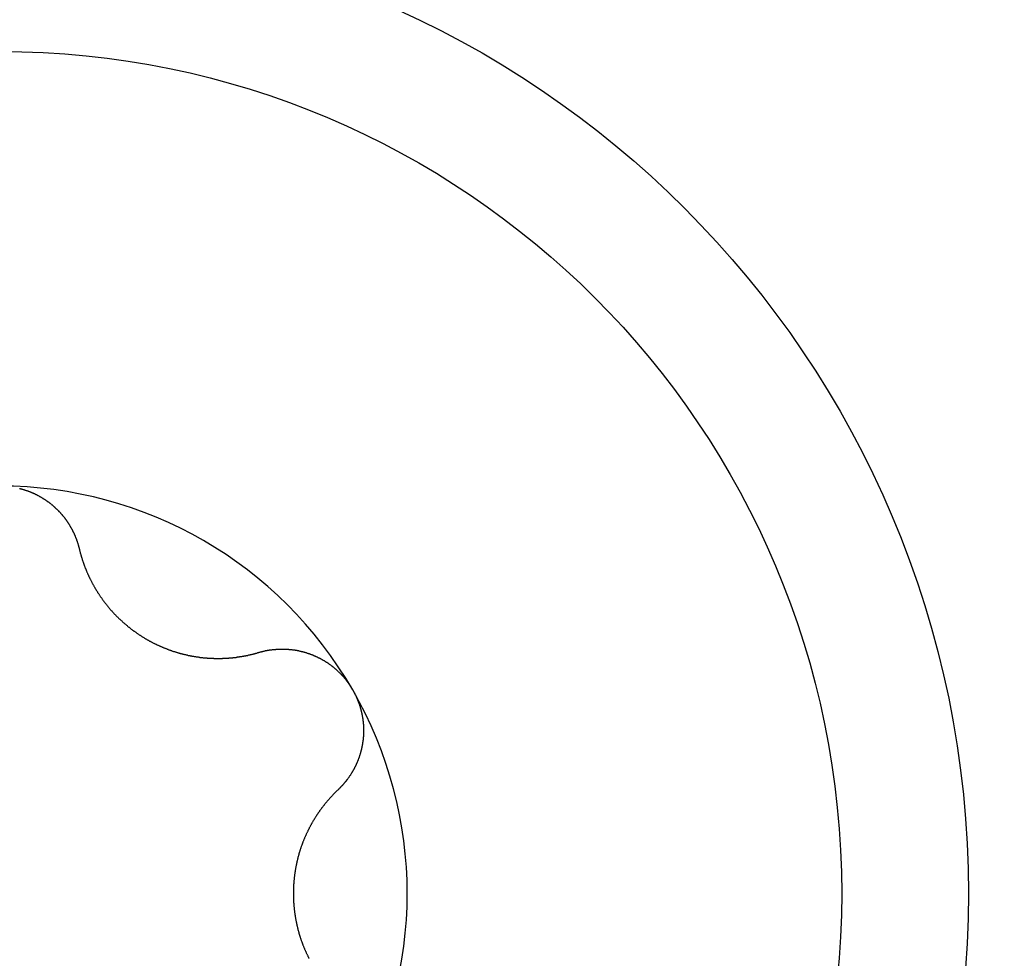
# Model space of a CAD drawing. Extents: x 1107 to 4046, y 937 to 3355.
# Tile 116 of 256: x 2277.59 to 2283.03, y 1101.32 to 1106.5. Entities that reach past the tile are written whole.
import ezdxf

# ---------------------------------------------------------------- set-up
doc = ezdxf.new("R2010")
doc.units = 0
doc.layers.add('KF_VIDA_L___C_TOP', color=7, linetype='CONTINUOUS')

# ---------------------------------------------------------------- blocks, each defined once
blk = doc.blocks.new('KF_VIDA_L___C_TOP')
at = {"layer": 'KF_VIDA_L___C_TOP'}
for points in [[(90.6087, -312.763, 0), (90.6111, -312.764, 0), (90.6135, -312.765, 0), (90.6158, -312.765, 0), (90.6182, -312.766, 0), (90.6206, -312.767, 0), (90.623, -312.767, 0), (90.6253, -312.768, 0), (90.6277, -312.769, 0), (90.6301, -312.769, 0), (90.6324, -312.77, 0), (90.6348, -312.771, 0), (90.6371, -312.772, 0), (90.6395, -312.772, 0), (90.6418, -312.773, 0), (90.6442, -312.774, 0), (90.6465, -312.775, 0), (90.6488, -312.775, 0), (90.6512, -312.776, 0), (90.6535, -312.777, 0), (90.6558, -312.778, 0), (90.6581, -312.779, 0), (90.6604, -312.78, 0), (90.6627, -312.781, 0), (90.665, -312.781, 0), (90.6673, -312.782, 0), (90.6696, -312.783, 0), (90.6719, -312.784, 0), (90.6742, -312.785, 0), (90.6764, -312.786, 0), (90.6787, -312.787, 0), (90.6809, -312.788, 0), (90.6832, -312.789, 0), (90.6854, -312.79, 0), (90.6877, -312.791, 0), (90.6899, -312.792, 0), (90.6921, -312.793, 0), (90.6944, -312.794, 0), (90.6966, -312.795, 0), (90.6988, -312.796, 0), (90.701, -312.797, 0), (90.7032, -312.798, 0), (90.7053, -312.8, 0), (90.7075, -312.801, 0), (90.7097, -312.802, 0), (90.7118, -312.803, 0), (90.714, -312.804, 0), (90.7161, -312.805, 0), (90.7183, -312.807, 0), (90.7204, -312.808, 0), (90.7225, -312.809, 0), (90.7247, -312.81, 0), (90.7268, -312.811, 0), (90.7289, -312.813, 0), (90.731, -312.814, 0), (90.733, -312.815, 0), (90.7351, -312.816, 0), (90.7372, -312.818, 0), (90.7392, -312.819, 0), (90.7413, -312.82, 0), (90.7433, -312.822, 0), (90.7454, -312.823, 0), (90.7474, -312.824, 0), (90.7494, -312.826, 0), (90.7514, -312.827, 0), (90.7534, -312.828, 0), (90.7554, -312.83, 0), (90.7574, -312.831, 0), (90.7594, -312.832, 0), (90.7613, -312.834, 0), (90.7633, -312.835, 0), (90.7652, -312.837, 0), (90.7672, -312.838, 0), (90.7691, -312.84, 0), (90.771, -312.841, 0), (90.773, -312.842, 0), (90.7749, -312.844, 0), (90.7767, -312.845, 0), (90.7786, -312.847, 0), (90.7805, -312.848, 0), (90.7824, -312.85, 0), (90.7842, -312.851, 0), (90.7861, -312.853, 0), (90.7879, -312.854, 0), (90.7897, -312.856, 0), (90.7916, -312.857, 0), (90.7934, -312.859, 0), (90.7952, -312.861, 0), (90.797, -312.862, 0), (90.7987, -312.864, 0), (90.8005, -312.865, 0), (90.8023, -312.867, 0), (90.804, -312.868, 0), (90.8057, -312.87, 0), (90.8075, -312.872, 0), (90.8092, -312.873, 0), (90.8109, -312.875, 0), (90.8126, -312.876, 0), (90.8143, -312.878, 0), (90.8159, -312.88, 0), (90.8176, -312.881, 0), (90.8193, -312.883, 0), (90.8209, -312.885, 0), (90.8225, -312.886, 0), (90.8242, -312.888, 0), (90.8258, -312.89, 0), (90.8274, -312.891, 0), (90.829, -312.893, 0), (90.8305, -312.895, 0), (90.8321, -312.896, 0), (90.8336, -312.898, 0), (90.8352, -312.9, 0), (90.8367, -312.902, 0), (90.8382, -312.903, 0), (90.8397, -312.905, 0), (90.8412, -312.907, 0), (90.8427, -312.908, 0), (90.8442, -312.91, 0), (90.8457, -312.912, 0), (90.8471, -312.914, 0), (90.8486, -312.915, 0), (90.85, -312.917, 0), (90.8514, -312.919, 0), (90.8528, -312.921, 0), (90.8542, -312.922, 0), (90.8556, -312.924, 0), (90.8569, -312.926, 0), (90.8583, -312.928, 0), (90.8596, -312.93, 0), (90.861, -312.931, 0), (90.8623, -312.933, 0), (90.8636, -312.935, 0), (90.865, -312.937, 0), (90.8663, -312.939, 0), (90.8676, -312.94, 0), (90.8689, -312.942, 0), (90.8701, -312.944, 0), (90.8714, -312.946, 0), (90.8727, -312.948, 0), (90.8739, -312.95, 0), (90.8752, -312.952, 0), (90.8764, -312.953, 0), (90.8776, -312.955, 0), (90.8789, -312.957, 0), (90.8801, -312.959, 0), (90.8813, -312.961, 0), (90.8825, -312.963, 0), (90.8836, -312.965, 0), (90.8848, -312.967, 0), (90.886, -312.969, 0), (90.8871, -312.971, 0), (90.8883, -312.973, 0), (90.8894, -312.975, 0), (90.8905, -312.977, 0), (90.8916, -312.979, 0), (90.8927, -312.981, 0), (90.8938, -312.982, 0), (90.8949, -312.984, 0), (90.896, -312.986, 0), (90.8971, -312.988, 0), (90.8981, -312.99, 0), (90.8992, -312.992, 0), (90.9002, -312.994, 0), (90.9013, -312.997, 0), (90.9023, -312.999, 0), (90.9033, -313.001, 0), (90.9043, -313.003, 0), (90.9053, -313.005, 0), (90.9062, -313.007, 0), (90.9072, -313.009, 0), (90.9082, -313.011, 0), (90.9091, -313.013, 0), (90.9101, -313.015, 0), (90.911, -313.017, 0), (90.9119, -313.019, 0), (90.9128, -313.021, 0), (90.9137, -313.023, 0), (90.9146, -313.025, 0), (90.9155, -313.027, 0), (90.9163, -313.029, 0), (90.9172, -313.032, 0), (90.9181, -313.034, 0), (90.9189, -313.036, 0), (90.9197, -313.038, 0), (90.9205, -313.04, 0), (90.9213, -313.042, 0), (90.9221, -313.044, 0), (90.9229, -313.046, 0), (90.9237, -313.049, 0), (90.9244, -313.051, 0), (90.9252, -313.053, 0), (90.9259, -313.055, 0), (90.9267, -313.057, 0), (90.9274, -313.059, 0), (90.9281, -313.061, 0), (90.9288, -313.064, 0), (90.9295, -313.066, 0), (90.9301, -313.068, 0), (90.9308, -313.07, 0), (90.9314, -313.072, 0), (90.9321, -313.074, 0), (90.9327, -313.077, 0), (90.9333, -313.079, 0), (90.9339, -313.081, 0), (90.9345, -313.083, 0), (90.9351, -313.085, 0), (90.9357, -313.087, 0), (90.9362, -313.09, 0), (90.9368, -313.092, 0), (90.9373, -313.094, 0), (90.9379, -313.096, 0)], [(90.9379, -313.096, 0), (90.9385, -313.099, 0), (90.9391, -313.102, 0), (90.9398, -313.104, 0), (90.9405, -313.107, 0), (90.9411, -313.11, 0), (90.9418, -313.112, 0), (90.9425, -313.115, 0), (90.9432, -313.117, 0), (90.9439, -313.12, 0), (90.9447, -313.123, 0), (90.9454, -313.125, 0), (90.9461, -313.128, 0), (90.9469, -313.131, 0), (90.9477, -313.133, 0), (90.9484, -313.136, 0), (90.9492, -313.139, 0), (90.95, -313.141, 0), (90.9508, -313.144, 0), (90.9516, -313.146, 0), (90.9524, -313.149, 0), (90.9532, -313.152, 0), (90.9541, -313.154, 0), (90.9549, -313.157, 0), (90.9557, -313.16, 0), (90.9566, -313.162, 0), (90.9575, -313.165, 0), (90.9583, -313.167, 0), (90.9592, -313.17, 0), (90.9601, -313.172, 0), (90.961, -313.175, 0), (90.9619, -313.178, 0), (90.9628, -313.18, 0), (90.9638, -313.183, 0), (90.9647, -313.185, 0), (90.9656, -313.188, 0), (90.9666, -313.19, 0), (90.9675, -313.193, 0), (90.9685, -313.196, 0), (90.9695, -313.198, 0), (90.9705, -313.201, 0), (90.9714, -313.203, 0), (90.9724, -313.206, 0), (90.9735, -313.208, 0), (90.9745, -313.211, 0), (90.9755, -313.213, 0), (90.9765, -313.216, 0), (90.9776, -313.218, 0), (90.9786, -313.221, 0), (90.9797, -313.223, 0), (90.9807, -313.226, 0), (90.9818, -313.228, 0), (90.9829, -313.231, 0), (90.9839, -313.233, 0), (90.985, -313.236, 0), (90.9861, -313.238, 0), (90.9872, -313.24, 0), (90.9884, -313.243, 0), (90.9895, -313.245, 0), (90.9906, -313.248, 0), (90.9917, -313.25, 0), (90.9929, -313.253, 0), (90.994, -313.255, 0), (90.9952, -313.257, 0), (90.9964, -313.26, 0), (90.9975, -313.262, 0), (90.9987, -313.265, 0), (90.9999, -313.267, 0), (91.0011, -313.269, 0), (91.0023, -313.272, 0), (91.0035, -313.274, 0), (91.0048, -313.277, 0), (91.006, -313.279, 0), (91.0073, -313.281, 0), (91.0086, -313.284, 0), (91.0098, -313.286, 0), (91.0111, -313.289, 0), (91.0124, -313.291, 0), (91.0138, -313.293, 0), (91.0151, -313.296, 0), (91.0164, -313.298, 0), (91.0178, -313.301, 0), (91.0192, -313.303, 0), (91.0205, -313.305, 0), (91.0219, -313.308, 0), (91.0233, -313.31, 0), (91.0247, -313.313, 0), (91.0262, -313.315, 0), (91.0276, -313.317, 0), (91.029, -313.32, 0), (91.0305, -313.322, 0), (91.032, -313.325, 0), (91.0334, -313.327, 0), (91.0349, -313.329, 0), (91.0364, -313.332, 0), (91.0379, -313.334, 0), (91.0395, -313.337, 0), (91.041, -313.339, 0), (91.0426, -313.341, 0), (91.0441, -313.344, 0), (91.0457, -313.346, 0), (91.0473, -313.349, 0), (91.0488, -313.351, 0), (91.0504, -313.353, 0), (91.0521, -313.356, 0), (91.0537, -313.358, 0), (91.0553, -313.361, 0), (91.057, -313.363, 0), (91.0586, -313.365, 0), (91.0603, -313.368, 0), (91.062, -313.37, 0), (91.0637, -313.372, 0), (91.0654, -313.375, 0), (91.0671, -313.377, 0), (91.0688, -313.38, 0), (91.0705, -313.382, 0), (91.0723, -313.384, 0), (91.074, -313.387, 0), (91.0758, -313.389, 0), (91.0775, -313.391, 0), (91.0793, -313.394, 0), (91.0811, -313.396, 0), (91.0829, -313.398, 0), (91.0847, -313.401, 0), (91.0866, -313.403, 0), (91.0884, -313.405, 0), (91.0903, -313.408, 0), (91.0921, -313.41, 0), (91.094, -313.412, 0), (91.0959, -313.415, 0), (91.0978, -313.417, 0), (91.0997, -313.419, 0), (91.1016, -313.421, 0), (91.1035, -313.424, 0), (91.1054, -313.426, 0), (91.1074, -313.428, 0), (91.1093, -313.431, 0), (91.1113, -313.433, 0), (91.1132, -313.435, 0), (91.1152, -313.437, 0), (91.1172, -313.44, 0), (91.1192, -313.442, 0), (91.1212, -313.444, 0), (91.1232, -313.446, 0), (91.1253, -313.448, 0), (91.1273, -313.451, 0), (91.1294, -313.453, 0), (91.1314, -313.455, 0), (91.1335, -313.457, 0), (91.1356, -313.459, 0), (91.1377, -313.462, 0), (91.1398, -313.464, 0), (91.1419, -313.466, 0), (91.144, -313.468, 0), (91.1461, -313.47, 0), (91.1483, -313.472, 0), (91.1504, -313.474, 0), (91.1526, -313.476, 0), (91.1547, -313.479, 0), (91.1569, -313.481, 0), (91.1591, -313.483, 0), (91.1613, -313.485, 0), (91.1635, -313.487, 0), (91.1657, -313.489, 0), (91.1679, -313.491, 0), (91.1701, -313.493, 0), (91.1724, -313.495, 0), (91.1746, -313.497, 0), (91.1768, -313.499, 0), (91.1791, -313.501, 0), (91.1814, -313.503, 0), (91.1836, -313.505, 0), (91.1859, -313.507, 0), (91.1882, -313.509, 0), (91.1905, -313.511, 0), (91.1928, -313.513, 0), (91.1951, -313.515, 0), (91.1974, -313.517, 0), (91.1997, -313.519, 0), (91.202, -313.521, 0), (91.2044, -313.523, 0), (91.2067, -313.525, 0), (91.209, -313.527, 0), (91.2114, -313.529, 0), (91.2137, -313.53, 0), (91.2161, -313.532, 0), (91.2185, -313.534, 0), (91.2208, -313.536, 0), (91.2232, -313.538, 0), (91.2256, -313.54, 0), (91.228, -313.542, 0), (91.2304, -313.543, 0), (91.2328, -313.545, 0), (91.2352, -313.547, 0), (91.2376, -313.549, 0), (91.24, -313.551, 0), (91.2424, -313.552, 0), (91.2448, -313.554, 0), (91.2473, -313.556, 0), (91.2497, -313.557, 0), (91.2521, -313.559, 0), (91.2546, -313.561, 0), (91.257, -313.563, 0), (91.2595, -313.564, 0), (91.2619, -313.566, 0), (91.2644, -313.568, 0), (91.2668, -313.569, 0), (91.2693, -313.571, 0), (91.2718, -313.573, 0), (91.2742, -313.574, 0), (91.2767, -313.576, 0), (91.2792, -313.577, 0), (91.2817, -313.579, 0), (91.2841, -313.581, 0), (91.2866, -313.582, 0), (91.2891, -313.584, 0), (91.2916, -313.585, 0), (91.2941, -313.587, 0), (91.2966, -313.588, 0), (91.2991, -313.59, 0), (91.3016, -313.591, 0), (91.3041, -313.593, 0), (91.3066, -313.594, 0), (91.3091, -313.596, 0), (91.3116, -313.597, 0), (91.3141, -313.599, 0), (91.3166, -313.6, 0), (91.3192, -313.601, 0), (91.3217, -313.603, 0), (91.3243, -313.604, 0), (91.3268, -313.606, 0), (91.3294, -313.607, 0), (91.332, -313.608, 0), (91.3346, -313.61, 0), (91.3372, -313.611, 0), (91.3398, -313.613, 0), (91.3424, -313.614, 0), (91.345, -313.615, 0), (91.3477, -313.617, 0), (91.3503, -313.618, 0), (91.3529, -313.619, 0), (91.3556, -313.621, 0), (91.3583, -313.622, 0), (91.3609, -313.623, 0), (91.3636, -313.624, 0), (91.3663, -313.626, 0), (91.369, -313.627, 0), (91.3717, -313.628, 0), (91.3744, -313.629, 0), (91.3771, -313.631, 0), (91.3798, -313.632, 0), (91.3826, -313.633, 0), (91.3853, -313.634, 0), (91.388, -313.636, 0), (91.3908, -313.637, 0), (91.3935, -313.638, 0), (91.3963, -313.639, 0), (91.3991, -313.64, 0), (91.4018, -313.641, 0), (91.4046, -313.643, 0), (91.4074, -313.644, 0), (91.4102, -313.645, 0), (91.413, -313.646, 0), (91.4158, -313.647, 0), (91.4186, -313.648, 0), (91.4214, -313.649, 0), (91.4242, -313.65, 0), (91.4271, -313.651, 0), (91.4299, -313.653, 0), (91.4327, -313.654, 0), (91.4356, -313.655, 0), (91.4384, -313.656, 0), (91.4412, -313.657, 0), (91.4441, -313.658, 0), (91.4469, -313.659, 0), (91.4498, -313.66, 0), (91.4527, -313.661, 0), (91.4555, -313.662, 0), (91.4584, -313.663, 0), (91.4613, -313.663, 0), (91.4642, -313.664, 0), (91.467, -313.665, 0), (91.4699, -313.666, 0), (91.4728, -313.667, 0), (91.4757, -313.668, 0), (91.4786, -313.669, 0), (91.4815, -313.67, 0), (91.4844, -313.671, 0), (91.4873, -313.671, 0), (91.4902, -313.672, 0), (91.4931, -313.673, 0), (91.496, -313.674, 0), (91.4989, -313.675, 0), (91.5018, -313.675, 0), (91.5048, -313.676, 0), (91.5077, -313.677, 0), (91.5106, -313.678, 0), (91.5135, -313.679, 0), (91.5164, -313.679, 0), (91.5194, -313.68, 0), (91.5223, -313.681, 0), (91.5252, -313.681, 0), (91.5282, -313.682, 0), (91.5311, -313.683, 0), (91.534, -313.683, 0), (91.5369, -313.684, 0), (91.5399, -313.685, 0), (91.5428, -313.685, 0), (91.5457, -313.686, 0), (91.5487, -313.686, 0), (91.5516, -313.687, 0), (91.5546, -313.688, 0), (91.5575, -313.688, 0), (91.5604, -313.689, 0), (91.5634, -313.689, 0), (91.5663, -313.69, 0), (91.5692, -313.69, 0), (91.5722, -313.691, 0), (91.5751, -313.691, 0), (91.578, -313.692, 0), (91.581, -313.692, 0), (91.5839, -313.693, 0), (91.5868, -313.693, 0), (91.5897, -313.694, 0), (91.5927, -313.694, 0), (91.5956, -313.694, 0), (91.5985, -313.695, 0), (91.6014, -313.695, 0), (91.6044, -313.696, 0), (91.6073, -313.696, 0), (91.6102, -313.696, 0), (91.6131, -313.697, 0), (91.616, -313.697, 0), (91.6189, -313.697, 0), (91.6218, -313.698, 0), (91.6247, -313.698, 0), (91.6276, -313.698, 0), (91.6305, -313.698, 0), (91.6334, -313.699, 0), (91.6363, -313.699, 0), (91.6392, -313.699, 0), (91.6421, -313.699, 0), (91.645, -313.7, 0), (91.6479, -313.7, 0), (91.6507, -313.7, 0), (91.6536, -313.7, 0), (91.6565, -313.7, 0), (91.6594, -313.701, 0), (91.6622, -313.701, 0), (91.6651, -313.701, 0), (91.6679, -313.701, 0), (91.6708, -313.701, 0), (91.6736, -313.701, 0), (91.6765, -313.701, 0), (91.6793, -313.701, 0), (91.6821, -313.702, 0), (91.6849, -313.702, 0), (91.6878, -313.702, 0), (91.6906, -313.702, 0), (91.6934, -313.702, 0), (91.6962, -313.702, 0), (91.699, -313.702, 0), (91.7018, -313.702, 0), (91.7046, -313.702, 0), (91.7073, -313.702, 0), (91.7101, -313.702, 0), (91.7129, -313.702, 0), (91.7156, -313.702, 0), (91.7184, -313.702, 0), (91.7212, -313.702, 0), (91.7239, -313.702, 0), (91.7266, -313.702, 0), (91.7294, -313.702, 0), (91.7321, -313.701, 0), (91.7348, -313.701, 0), (91.7375, -313.701, 0), (91.7402, -313.701, 0), (91.7429, -313.701, 0), (91.7456, -313.701, 0), (91.7483, -313.701, 0), (91.7509, -313.701, 0), (91.7536, -313.7, 0), (91.7562, -313.7, 0), (91.7589, -313.7, 0), (91.7616, -313.7, 0), (91.7642, -313.7, 0), (91.7669, -313.699, 0), (91.7696, -313.699, 0), (91.7722, -313.699, 0), (91.7749, -313.699, 0), (91.7776, -313.698, 0), (91.7802, -313.698, 0), (91.7829, -313.698, 0), (91.7856, -313.698, 0), (91.7883, -313.697, 0), (91.7909, -313.697, 0), (91.7936, -313.697, 0), (91.7963, -313.697, 0), (91.799, -313.696, 0), (91.8016, -313.696, 0), (91.8043, -313.696, 0), (91.807, -313.695, 0), (91.8097, -313.695, 0), (91.8124, -313.694, 0), (91.8151, -313.694, 0), (91.8177, -313.694, 0), (91.8204, -313.693, 0), (91.8231, -313.693, 0), (91.8258, -313.692, 0), (91.8285, -313.692, 0), (91.8312, -313.692, 0), (91.8338, -313.691, 0), (91.8365, -313.691, 0), (91.8392, -313.69, 0), (91.8419, -313.69, 0), (91.8446, -313.689, 0), (91.8473, -313.689, 0), (91.8499, -313.688, 0), (91.8526, -313.688, 0), (91.8553, -313.687, 0), (91.858, -313.687, 0), (91.8607, -313.686, 0), (91.8633, -313.686, 0), (91.866, -313.685, 0), (91.8687, -313.685, 0), (91.8714, -313.684, 0), (91.8741, -313.683, 0), (91.8767, -313.683, 0), (91.8794, -313.682, 0), (91.8821, -313.682, 0), (91.8847, -313.681, 0), (91.8874, -313.68, 0), (91.8901, -313.68, 0), (91.8927, -313.679, 0), (91.8954, -313.678, 0), (91.8981, -313.678, 0), (91.9007, -313.677, 0), (91.9034, -313.676, 0), (91.906, -313.676, 0), (91.9087, -313.675, 0), (91.9113, -313.674, 0), (91.914, -313.673, 0), (91.9166, -313.673, 0), (91.9193, -313.672, 0), (91.9219, -313.671, 0), (91.9246, -313.67, 0), (91.9272, -313.67, 0), (91.9298, -313.669, 0)], [(91.9298, -313.669, 0), (91.932, -313.668, 0), (91.9342, -313.668, 0), (91.9363, -313.667, 0), (91.9385, -313.666, 0), (91.9407, -313.666, 0), (91.9429, -313.665, 0), (91.9451, -313.665, 0), (91.9472, -313.664, 0), (91.9494, -313.664, 0), (91.9516, -313.663, 0), (91.9538, -313.662, 0), (91.956, -313.662, 0), (91.9582, -313.661, 0), (91.9604, -313.661, 0), (91.9627, -313.66, 0), (91.9649, -313.66, 0), (91.9671, -313.659, 0), (91.9693, -313.659, 0), (91.9715, -313.659, 0), (91.9737, -313.658, 0), (91.976, -313.658, 0), (91.9782, -313.657, 0), (91.9804, -313.657, 0), (91.9827, -313.657, 0), (91.9849, -313.656, 0), (91.9871, -313.656, 0), (91.9894, -313.655, 0), (91.9916, -313.655, 0), (91.9939, -313.655, 0), (91.9961, -313.654, 0), (91.9983, -313.654, 0), (92.0006, -313.654, 0), (92.0028, -313.654, 0), (92.0051, -313.653, 0), (92.0073, -313.653, 0), (92.0096, -313.653, 0), (92.0119, -313.653, 0), (92.0141, -313.652, 0), (92.0164, -313.652, 0), (92.0186, -313.652, 0), (92.0209, -313.652, 0), (92.0231, -313.652, 0), (92.0254, -313.651, 0), (92.0277, -313.651, 0), (92.0299, -313.651, 0), (92.0322, -313.651, 0), (92.0344, -313.651, 0), (92.0367, -313.651, 0), (92.039, -313.651, 0), (92.0412, -313.65, 0), (92.0435, -313.65, 0), (92.0458, -313.65, 0), (92.048, -313.65, 0), (92.0503, -313.65, 0), (92.0525, -313.65, 0), (92.0548, -313.65, 0), (92.0571, -313.65, 0), (92.0593, -313.65, 0), (92.0616, -313.65, 0), (92.0639, -313.65, 0), (92.0661, -313.65, 0), (92.0684, -313.65, 0), (92.0706, -313.65, 0), (92.0729, -313.65, 0), (92.0751, -313.65, 0), (92.0774, -313.65, 0), (92.0797, -313.651, 0), (92.0819, -313.651, 0), (92.0842, -313.651, 0), (92.0864, -313.651, 0), (92.0887, -313.651, 0), (92.0909, -313.651, 0), (92.0931, -313.651, 0), (92.0954, -313.652, 0), (92.0976, -313.652, 0), (92.0999, -313.652, 0), (92.1021, -313.652, 0), (92.1043, -313.652, 0), (92.1066, -313.653, 0), (92.1088, -313.653, 0), (92.111, -313.653, 0), (92.1133, -313.653, 0), (92.1155, -313.654, 0), (92.1177, -313.654, 0), (92.1199, -313.654, 0), (92.1221, -313.654, 0), (92.1244, -313.655, 0), (92.1266, -313.655, 0), (92.1288, -313.655, 0), (92.131, -313.656, 0), (92.1333, -313.656, 0), (92.1355, -313.657, 0), (92.1377, -313.657, 0), (92.14, -313.657, 0), (92.1422, -313.658, 0), (92.1445, -313.658, 0), (92.1467, -313.659, 0), (92.149, -313.659, 0), (92.1512, -313.66, 0), (92.1535, -313.66, 0), (92.1557, -313.661, 0), (92.1579, -313.661, 0), (92.1602, -313.662, 0), (92.1625, -313.662, 0), (92.1647, -313.663, 0), (92.167, -313.663, 0), (92.1692, -313.664, 0), (92.1715, -313.664, 0), (92.1737, -313.665, 0), (92.176, -313.666, 0), (92.1782, -313.666, 0), (92.1805, -313.667, 0), (92.1827, -313.668, 0), (92.185, -313.668, 0), (92.1872, -313.669, 0), (92.1895, -313.67, 0), (92.1917, -313.67, 0), (92.194, -313.671, 0), (92.1962, -313.672, 0), (92.1985, -313.672, 0), (92.2007, -313.673, 0), (92.203, -313.674, 0), (92.2052, -313.675, 0), (92.2075, -313.675, 0), (92.2097, -313.676, 0), (92.212, -313.677, 0), (92.2142, -313.678, 0), (92.2164, -313.679, 0), (92.2187, -313.68, 0), (92.2209, -313.68, 0), (92.2231, -313.681, 0), (92.2254, -313.682, 0), (92.2276, -313.683, 0), (92.2298, -313.684, 0), (92.232, -313.685, 0), (92.2342, -313.686, 0), (92.2365, -313.687, 0), (92.2387, -313.688, 0), (92.2409, -313.689, 0), (92.2431, -313.69, 0), (92.2453, -313.691, 0), (92.2475, -313.692, 0), (92.2497, -313.693, 0), (92.2519, -313.694, 0), (92.254, -313.695, 0), (92.2562, -313.696, 0), (92.2584, -313.697, 0), (92.2606, -313.698, 0), (92.2627, -313.699, 0), (92.2649, -313.7, 0), (92.2671, -313.701, 0), (92.2692, -313.702, 0), (92.2714, -313.703, 0), (92.2735, -313.705, 0), (92.2757, -313.706, 0), (92.2778, -313.707, 0), (92.2799, -313.708, 0), (92.282, -313.709, 0), (92.2842, -313.711, 0), (92.2863, -313.712, 0), (92.2884, -313.713, 0), (92.2905, -313.714, 0), (92.2926, -313.715, 0), (92.2947, -313.717, 0), (92.2967, -313.718, 0), (92.2988, -313.719, 0), (92.3009, -313.721, 0), (92.3029, -313.722, 0), (92.305, -313.723, 0), (92.3071, -313.725, 0), (92.3091, -313.726, 0), (92.3111, -313.727, 0), (92.3132, -313.729, 0), (92.3152, -313.73, 0), (92.3172, -313.732, 0), (92.3192, -313.733, 0), (92.3212, -313.734, 0), (92.3232, -313.736, 0), (92.3252, -313.737, 0), (92.3271, -313.739, 0), (92.3291, -313.74, 0), (92.3311, -313.742, 0), (92.333, -313.743, 0), (92.335, -313.745, 0), (92.3369, -313.746, 0), (92.3388, -313.748, 0), (92.3408, -313.749, 0), (92.3427, -313.751, 0), (92.3446, -313.752, 0), (92.3465, -313.754, 0), (92.3484, -313.756, 0), (92.3502, -313.757, 0), (92.3521, -313.759, 0), (92.354, -313.76, 0), (92.3558, -313.762, 0), (92.3577, -313.764, 0), (92.3595, -313.765, 0), (92.3613, -313.767, 0), (92.3631, -313.769, 0), (92.3649, -313.77, 0), (92.3667, -313.772, 0), (92.3685, -313.774, 0), (92.3703, -313.775, 0), (92.3721, -313.777, 0), (92.3739, -313.779, 0), (92.3756, -313.781, 0), (92.3774, -313.782, 0), (92.3791, -313.784, 0), (92.3808, -313.786, 0), (92.3825, -313.788, 0), (92.3842, -313.789, 0), (92.3859, -313.791, 0), (92.3876, -313.793, 0), (92.3893, -313.795, 0), (92.391, -313.797, 0), (92.3926, -313.798, 0), (92.3943, -313.8, 0), (92.3959, -313.802, 0), (92.3975, -313.804, 0), (92.3991, -313.806, 0), (92.4007, -313.808, 0), (92.4023, -313.81, 0), (92.4039, -313.811, 0), (92.4055, -313.813, 0), (92.407, -313.815, 0), (92.4086, -313.817, 0), (92.4101, -313.819, 0), (92.4117, -313.821, 0), (92.4132, -313.823, 0), (92.4147, -313.825, 0), (92.4162, -313.827, 0), (92.4177, -313.829, 0), (92.4191, -313.831, 0), (92.4206, -313.833, 0), (92.4221, -313.834, 0), (92.4235, -313.836, 0), (92.4249, -313.838, 0), (92.4263, -313.84, 0), (92.4277, -313.842, 0), (92.4291, -313.844, 0), (92.4305, -313.846, 0), (92.4319, -313.848, 0), (92.4332, -313.85, 0), (92.4346, -313.852, 0), (92.4359, -313.854, 0), (92.4372, -313.856, 0), (92.4385, -313.859, 0), (92.4398, -313.861, 0), (92.4411, -313.863, 0), (92.4424, -313.865, 0), (92.4437, -313.867, 0), (92.4449, -313.869, 0), (92.4461, -313.871, 0), (92.4473, -313.873, 0), (92.4486, -313.875, 0)], [(92.4486, -313.875, 0), (92.4498, -313.877, 0), (92.4509, -313.879, 0), (92.4521, -313.881, 0), (92.4533, -313.883, 0), (92.4544, -313.886, 0), (92.4556, -313.888, 0), (92.4567, -313.89, 0), (92.4578, -313.892, 0), (92.4589, -313.894, 0), (92.46, -313.896, 0), (92.4611, -313.898, 0), (92.4622, -313.901, 0), (92.4633, -313.903, 0), (92.4643, -313.905, 0), (92.4654, -313.907, 0), (92.4664, -313.909, 0), (92.4674, -313.912, 0), (92.4684, -313.914, 0), (92.4694, -313.916, 0), (92.4704, -313.918, 0), (92.4714, -313.92, 0), (92.4723, -313.923, 0), (92.4733, -313.925, 0), (92.4742, -313.927, 0), (92.4752, -313.929, 0), (92.4761, -313.932, 0), (92.477, -313.934, 0), (92.4779, -313.936, 0), (92.4787, -313.939, 0), (92.4796, -313.941, 0), (92.4805, -313.943, 0), (92.4813, -313.945, 0), (92.4822, -313.948, 0), (92.483, -313.95, 0), (92.4838, -313.952, 0), (92.4846, -313.955, 0), (92.4854, -313.957, 0), (92.4861, -313.959, 0), (92.4869, -313.962, 0), (92.4877, -313.964, 0), (92.4884, -313.966, 0), (92.4891, -313.969, 0), (92.4898, -313.971, 0), (92.4905, -313.974, 0), (92.4912, -313.976, 0), (92.4919, -313.978, 0), (92.4925, -313.981, 0), (92.4932, -313.983, 0), (92.4938, -313.985, 0), (92.4945, -313.988, 0), (92.4951, -313.99, 0), (92.4957, -313.993, 0), (92.4963, -313.995, 0), (92.4968, -313.997, 0), (92.4974, -314, 0), (92.4979, -314.002, 0), (92.4985, -314.005, 0), (92.499, -314.007, 0), (92.4995, -314.009, 0), (92.5, -314.012, 0), (92.5005, -314.014, 0), (92.5009, -314.017, 0), (92.5014, -314.019, 0), (92.5018, -314.021, 0), (92.5023, -314.024, 0), (92.5027, -314.026, 0), (92.5031, -314.029, 0), (92.5035, -314.031, 0), (92.5039, -314.034, 0), (92.5042, -314.036, 0), (92.5046, -314.039, 0), (92.5049, -314.041, 0), (92.5052, -314.043, 0), (92.5055, -314.046, 0), (92.5058, -314.048, 0), (92.5061, -314.051, 0), (92.5064, -314.053, 0), (92.5066, -314.056, 0), (92.5069, -314.058, 0), (92.5071, -314.06, 0), (92.5073, -314.063, 0), (92.5075, -314.065, 0), (92.5077, -314.068, 0), (92.5079, -314.07, 0), (92.508, -314.073, 0), (92.5082, -314.075, 0), (92.5083, -314.078, 0), (92.5084, -314.08, 0), (92.5085, -314.083, 0), (92.5086, -314.085, 0), (92.5087, -314.087, 0), (92.5087, -314.09, 0), (92.5088, -314.092, 0), (92.5088, -314.095, 0), (92.5088, -314.097, 0), (92.5088, -314.1, 0), (92.5088, -314.102, 0), (92.5088, -314.104, 0), (92.5087, -314.107, 0), (92.5087, -314.109, 0), (92.5086, -314.112, 0), (92.5086, -314.114, 0), (92.5085, -314.117, 0), (92.5084, -314.119, 0), (92.5082, -314.122, 0), (92.5081, -314.124, 0), (92.508, -314.126, 0), (92.5078, -314.129, 0), (92.5077, -314.131, 0), (92.5075, -314.134, 0), (92.5073, -314.136, 0), (92.5071, -314.138, 0), (92.5069, -314.141, 0), (92.5066, -314.143, 0), (92.5064, -314.146, 0), (92.5061, -314.148, 0), (92.5059, -314.15, 0), (92.5056, -314.153, 0), (92.5053, -314.155, 0), (92.505, -314.158, 0), (92.5047, -314.16, 0), (92.5043, -314.162, 0), (92.504, -314.165, 0), (92.5036, -314.167, 0), (92.5033, -314.169, 0), (92.5029, -314.172, 0), (92.5025, -314.174, 0), (92.5021, -314.177, 0), (92.5017, -314.179, 0), (92.5013, -314.181, 0), (92.5008, -314.184, 0), (92.5004, -314.186, 0), (92.4999, -314.188, 0), (92.4995, -314.191, 0), (92.499, -314.193, 0), (92.4985, -314.195, 0), (92.498, -314.197, 0), (92.4975, -314.2, 0), (92.497, -314.202, 0), (92.4964, -314.204, 0), (92.4959, -314.207, 0), (92.4953, -314.209, 0), (92.4948, -314.211, 0), (92.4942, -314.213, 0), (92.4936, -314.216, 0), (92.493, -314.218, 0), (92.4924, -314.22, 0), (92.4917, -314.222, 0), (92.4911, -314.225, 0), (92.4905, -314.227, 0), (92.4898, -314.229, 0), (92.4892, -314.231, 0), (92.4885, -314.234, 0), (92.4878, -314.236, 0), (92.4871, -314.238, 0), (92.4864, -314.24, 0), (92.4857, -314.242, 0), (92.485, -314.245, 0), (92.4842, -314.247, 0), (92.4835, -314.249, 0), (92.4827, -314.251, 0), (92.482, -314.253, 0), (92.4812, -314.255, 0), (92.4804, -314.257, 0), (92.4796, -314.26, 0), (92.4788, -314.262, 0), (92.478, -314.264, 0), (92.4772, -314.266, 0), (92.4763, -314.268, 0), (92.4755, -314.27, 0), (92.4746, -314.272, 0), (92.4738, -314.274, 0), (92.4729, -314.276, 0), (92.472, -314.278, 0), (92.4711, -314.28, 0), (92.4702, -314.282, 0), (92.4693, -314.284, 0), (92.4684, -314.286, 0), (92.4674, -314.289, 0), (92.4665, -314.291, 0), (92.4655, -314.293, 0), (92.4646, -314.295, 0), (92.4636, -314.297, 0), (92.4626, -314.299, 0), (92.4616, -314.301, 0), (92.4606, -314.303, 0), (92.4595, -314.305, 0), (92.4585, -314.307, 0), (92.4575, -314.309, 0), (92.4564, -314.311, 0), (92.4553, -314.313, 0), (92.4543, -314.315, 0), (92.4532, -314.317, 0), (92.4521, -314.319, 0), (92.451, -314.321, 0), (92.4499, -314.323, 0), (92.4487, -314.325, 0), (92.4476, -314.326, 0), (92.4465, -314.328, 0), (92.4453, -314.33, 0), (92.4441, -314.332, 0), (92.443, -314.334, 0), (92.4418, -314.336, 0), (92.4406, -314.338, 0), (92.4394, -314.34, 0), (92.4382, -314.342, 0), (92.4369, -314.344, 0), (92.4357, -314.346, 0), (92.4345, -314.348, 0), (92.4332, -314.35, 0), (92.4319, -314.351, 0), (92.4307, -314.353, 0), (92.4294, -314.355, 0), (92.4281, -314.357, 0), (92.4268, -314.359, 0), (92.4255, -314.361, 0), (92.4242, -314.363, 0), (92.4228, -314.364, 0), (92.4215, -314.366, 0), (92.4202, -314.368, 0), (92.4188, -314.37, 0), (92.4174, -314.372, 0), (92.4161, -314.374, 0), (92.4147, -314.375, 0), (92.4133, -314.377, 0), (92.4119, -314.379, 0), (92.4105, -314.381, 0), (92.4091, -314.382, 0), (92.4077, -314.384, 0), (92.4062, -314.386, 0), (92.4048, -314.388, 0), (92.4033, -314.389, 0), (92.4019, -314.391, 0), (92.4004, -314.393, 0), (92.3989, -314.395, 0), (92.3974, -314.396, 0), (92.3959, -314.398, 0), (92.3944, -314.4, 0), (92.3929, -314.401, 0), (92.3914, -314.403, 0), (92.3899, -314.405, 0), (92.3884, -314.406, 0), (92.3868, -314.408, 0), (92.3853, -314.41, 0), (92.3837, -314.411, 0), (92.3821, -314.413, 0), (92.3806, -314.415, 0), (92.379, -314.416, 0), (92.3774, -314.418, 0), (92.3758, -314.419, 0), (92.3742, -314.421, 0), (92.3726, -314.423, 0), (92.371, -314.424, 0), (92.3693, -314.426, 0), (92.3677, -314.427, 0)], [(92.3677, -314.427, 0), (92.3657, -314.429, 0), (92.3637, -314.431, 0), (92.3617, -314.433, 0), (92.3598, -314.435, 0), (92.3578, -314.437, 0), (92.3558, -314.439, 0), (92.3539, -314.441, 0), (92.3519, -314.443, 0), (92.35, -314.445, 0), (92.3481, -314.446, 0), (92.3461, -314.448, 0), (92.3442, -314.45, 0), (92.3423, -314.452, 0), (92.3404, -314.454, 0), (92.3385, -314.456, 0), (92.3366, -314.458, 0), (92.3347, -314.46, 0), (92.3329, -314.462, 0), (92.331, -314.464, 0), (92.3291, -314.466, 0), (92.3273, -314.468, 0), (92.3254, -314.47, 0), (92.3236, -314.472, 0), (92.3218, -314.474, 0), (92.3199, -314.476, 0), (92.3181, -314.479, 0), (92.3163, -314.481, 0), (92.3145, -314.483, 0), (92.3127, -314.485, 0), (92.311, -314.487, 0), (92.3092, -314.489, 0), (92.3074, -314.491, 0), (92.3057, -314.493, 0), (92.3039, -314.495, 0), (92.3022, -314.497, 0), (92.3004, -314.499, 0), (92.2987, -314.501, 0), (92.297, -314.503, 0), (92.2953, -314.506, 0), (92.2936, -314.508, 0), (92.2919, -314.51, 0), (92.2902, -314.512, 0), (92.2885, -314.514, 0), (92.2868, -314.516, 0), (92.2852, -314.518, 0), (92.2835, -314.521, 0), (92.2819, -314.523, 0), (92.2803, -314.525, 0), (92.2786, -314.527, 0), (92.277, -314.529, 0), (92.2754, -314.531, 0), (92.2738, -314.533, 0), (92.2722, -314.536, 0), (92.2706, -314.538, 0), (92.269, -314.54, 0), (92.2675, -314.542, 0), (92.2659, -314.544, 0), (92.2644, -314.547, 0), (92.2628, -314.549, 0), (92.2613, -314.551, 0), (92.2598, -314.553, 0), (92.2583, -314.555, 0), (92.2568, -314.558, 0), (92.2553, -314.56, 0), (92.2538, -314.562, 0), (92.2523, -314.564, 0), (92.2508, -314.566, 0), (92.2494, -314.569, 0), (92.2479, -314.571, 0), (92.2464, -314.573, 0), (92.245, -314.575, 0), (92.2435, -314.578, 0), (92.2421, -314.58, 0), (92.2406, -314.582, 0), (92.2392, -314.585, 0), (92.2378, -314.587, 0), (92.2363, -314.589, 0), (92.2349, -314.592, 0), (92.2335, -314.594, 0), (92.2321, -314.596, 0), (92.2307, -314.599, 0), (92.2293, -314.601, 0), (92.2279, -314.603, 0), (92.2265, -314.606, 0), (92.2251, -314.608, 0), (92.2237, -314.611, 0), (92.2223, -314.613, 0), (92.221, -314.616, 0), (92.2196, -314.618, 0), (92.2183, -314.621, 0), (92.2169, -314.623, 0), (92.2156, -314.625, 0), (92.2142, -314.628, 0), (92.2129, -314.63, 0), (92.2116, -314.633, 0), (92.2102, -314.636, 0), (92.2089, -314.638, 0), (92.2076, -314.641, 0), (92.2063, -314.643, 0), (92.205, -314.646, 0), (92.2037, -314.648, 0), (92.2025, -314.651, 0), (92.2012, -314.653, 0), (92.1999, -314.656, 0), (92.1987, -314.659, 0), (92.1974, -314.661, 0), (92.1962, -314.664, 0), (92.195, -314.666, 0), (92.1937, -314.669, 0), (92.1925, -314.672, 0), (92.1913, -314.674, 0), (92.1901, -314.677, 0), (92.1889, -314.68, 0), (92.1877, -314.682, 0), (92.1865, -314.685, 0), (92.1854, -314.688, 0), (92.1842, -314.69, 0), (92.183, -314.693, 0), (92.1819, -314.696, 0), (92.1808, -314.699, 0), (92.1796, -314.701, 0), (92.1785, -314.704, 0), (92.1774, -314.707, 0), (92.1763, -314.709, 0), (92.1752, -314.712, 0), (92.1741, -314.715, 0), (92.1731, -314.718, 0), (92.172, -314.721, 0), (92.171, -314.723, 0), (92.1699, -314.726, 0), (92.1689, -314.729, 0), (92.1679, -314.732, 0), (92.1668, -314.734, 0), (92.1658, -314.737, 0), (92.1648, -314.74, 0), (92.1639, -314.743, 0), (92.1629, -314.746, 0), (92.1619, -314.749, 0), (92.161, -314.751, 0), (92.16, -314.754, 0), (92.1591, -314.757, 0), (92.1582, -314.76, 0), (92.1573, -314.763, 0), (92.1564, -314.766, 0), (92.1555, -314.769, 0), (92.1546, -314.771, 0), (92.1537, -314.774, 0), (92.1529, -314.777, 0), (92.152, -314.78, 0), (92.1512, -314.783, 0), (92.1504, -314.786, 0), (92.1496, -314.789, 0), (92.1488, -314.792, 0), (92.148, -314.795, 0), (92.1472, -314.798, 0), (92.1464, -314.8, 0), (92.1457, -314.803, 0), (92.1449, -314.806, 0), (92.1442, -314.809, 0), (92.1435, -314.812, 0), (92.1428, -314.815, 0), (92.1421, -314.818, 0), (92.1414, -314.821, 0), (92.1407, -314.824, 0), (92.14, -314.827, 0), (92.1394, -314.83, 0), (92.1387, -314.833, 0), (92.1381, -314.836, 0), (92.1375, -314.839, 0), (92.1369, -314.842, 0), (92.1363, -314.845, 0), (92.1357, -314.848, 0), (92.1351, -314.851, 0), (92.1346, -314.854, 0), (92.134, -314.857, 0), (92.1335, -314.86, 0), (92.1329, -314.862, 0), (92.1324, -314.865, 0), (92.1319, -314.868, 0), (92.1314, -314.871, 0), (92.1309, -314.874, 0), (92.1305, -314.877, 0), (92.13, -314.88, 0), (92.1295, -314.883, 0), (92.1291, -314.886, 0), (92.1287, -314.889, 0), (92.1282, -314.892, 0), (92.1278, -314.895, 0), (92.1274, -314.898, 0), (92.1271, -314.901, 0), (92.1267, -314.904, 0), (92.1263, -314.907, 0), (92.126, -314.91, 0), (92.1256, -314.913, 0), (92.1253, -314.916, 0), (92.125, -314.919, 0), (92.1247, -314.922, 0), (92.1244, -314.925, 0), (92.1241, -314.928, 0), (92.1238, -314.931, 0), (92.1236, -314.934, 0), (92.1233, -314.937, 0), (92.1231, -314.94, 0), (92.1229, -314.943, 0), (92.1226, -314.946, 0), (92.1224, -314.949, 0), (92.1222, -314.952, 0), (92.1221, -314.955, 0), (92.1219, -314.958, 0), (92.1217, -314.961, 0), (92.1216, -314.964, 0), (92.1215, -314.966, 0), (92.1213, -314.969, 0), (92.1212, -314.972, 0), (92.1211, -314.975, 0), (92.121, -314.978, 0), (92.1209, -314.981, 0), (92.1209, -314.984, 0), (92.1208, -314.987, 0), (92.1208, -314.99, 0), (92.1207, -314.993, 0), (92.1207, -314.996, 0), (92.1207, -314.999, 0), (92.1207, -315.001, 0), (92.1207, -315.004, 0), (92.1207, -315.007, 0), (92.1208, -315.01, 0), (92.1208, -315.013, 0), (92.1209, -315.016, 0), (92.1209, -315.019, 0), (92.121, -315.022, 0), (92.1211, -315.025, 0), (92.1212, -315.028, 0), (92.1213, -315.031, 0), (92.1215, -315.034, 0), (92.1216, -315.036, 0), (92.1217, -315.039, 0), (92.1219, -315.042, 0), (92.1221, -315.045, 0), (92.1222, -315.048, 0), (92.1224, -315.051, 0), (92.1226, -315.054, 0), (92.1229, -315.057, 0), (92.1231, -315.06, 0), (92.1233, -315.063, 0), (92.1236, -315.066, 0), (92.1238, -315.069, 0), (92.1241, -315.072, 0), (92.1244, -315.075, 0), (92.1247, -315.078, 0), (92.125, -315.081, 0), (92.1253, -315.084, 0), (92.1256, -315.087, 0), (92.126, -315.09, 0), (92.1263, -315.093, 0), (92.1267, -315.096, 0), (92.1271, -315.099, 0), (92.1274, -315.102, 0), (92.1278, -315.105, 0), (92.1282, -315.108, 0), (92.1287, -315.111, 0), (92.1291, -315.114, 0), (92.1295, -315.117, 0), (92.13, -315.12, 0), (92.1305, -315.123, 0), (92.1309, -315.126, 0), (92.1314, -315.129, 0), (92.1319, -315.132, 0), (92.1324, -315.135, 0), (92.1329, -315.138, 0), (92.1335, -315.14, 0), (92.134, -315.143, 0), (92.1346, -315.146, 0), (92.1351, -315.149, 0), (92.1357, -315.152, 0), (92.1363, -315.155, 0), (92.1369, -315.158, 0), (92.1375, -315.161, 0), (92.1381, -315.164, 0), (92.1387, -315.167, 0), (92.1394, -315.17, 0), (92.14, -315.173, 0), (92.1407, -315.176, 0), (92.1414, -315.179, 0), (92.1421, -315.182, 0), (92.1428, -315.185, 0), (92.1435, -315.188, 0), (92.1442, -315.191, 0), (92.1449, -315.194, 0), (92.1457, -315.197, 0), (92.1464, -315.2, 0), (92.1472, -315.202, 0), (92.148, -315.205, 0), (92.1488, -315.208, 0), (92.1496, -315.211, 0), (92.1504, -315.214, 0), (92.1512, -315.217, 0), (92.152, -315.22, 0), (92.1529, -315.223, 0), (92.1537, -315.226, 0), (92.1546, -315.229, 0), (92.1555, -315.231, 0), (92.1564, -315.234, 0), (92.1573, -315.237, 0), (92.1582, -315.24, 0), (92.1591, -315.243, 0), (92.16, -315.246, 0), (92.161, -315.249, 0), (92.1619, -315.251, 0), (92.1629, -315.254, 0), (92.1639, -315.257, 0), (92.1648, -315.26, 0), (92.1658, -315.263, 0), (92.1668, -315.266, 0), (92.1679, -315.268, 0), (92.1689, -315.271, 0), (92.1699, -315.274, 0), (92.171, -315.277, 0), (92.172, -315.279, 0), (92.1731, -315.282, 0), (92.1741, -315.285, 0), (92.1752, -315.288, 0), (92.1763, -315.291, 0), (92.1774, -315.293, 0), (92.1785, -315.296, 0), (92.1796, -315.299, 0), (92.1808, -315.301, 0), (92.1819, -315.304, 0), (92.183, -315.307, 0), (92.1842, -315.31, 0), (92.1854, -315.312, 0), (92.1865, -315.315, 0), (92.1877, -315.318, 0), (92.1889, -315.32, 0), (92.1901, -315.323, 0), (92.1913, -315.326, 0), (92.1925, -315.328, 0), (92.1937, -315.331, 0), (92.195, -315.334, 0), (92.1962, -315.336, 0), (92.1974, -315.339, 0), (92.1987, -315.341, 0), (92.1999, -315.344, 0), (92.2012, -315.347, 0), (92.2025, -315.349, 0), (92.2037, -315.352, 0), (92.205, -315.354, 0), (92.2063, -315.357, 0), (92.2076, -315.359, 0)]]:
    blk.add_polyline3d(points, dxfattribs=at)
for radius in [5.35, 4.65]:
    blk.add_circle((90.5, -315), radius, dxfattribs=at)
for centre, radius, start, end in [((86.5, -311.5), 18.5, 270, 0), ((90.5, -315), 2.25, 30, 90), ((90.5, -315), 2.25, 330, 30)]:
    blk.add_arc(centre, radius, start, end, dxfattribs=at)

msp = doc.modelspace()

# ---------------------------------------------------------------- block references
at = {"layer": 'KF_VIDA_L___C_TOP'}
msp.add_blockref('KF_VIDA_L___C_TOP', (2186.9791, 1416.6769), dxfattribs=at)

doc.saveas('drawing.dxf')
